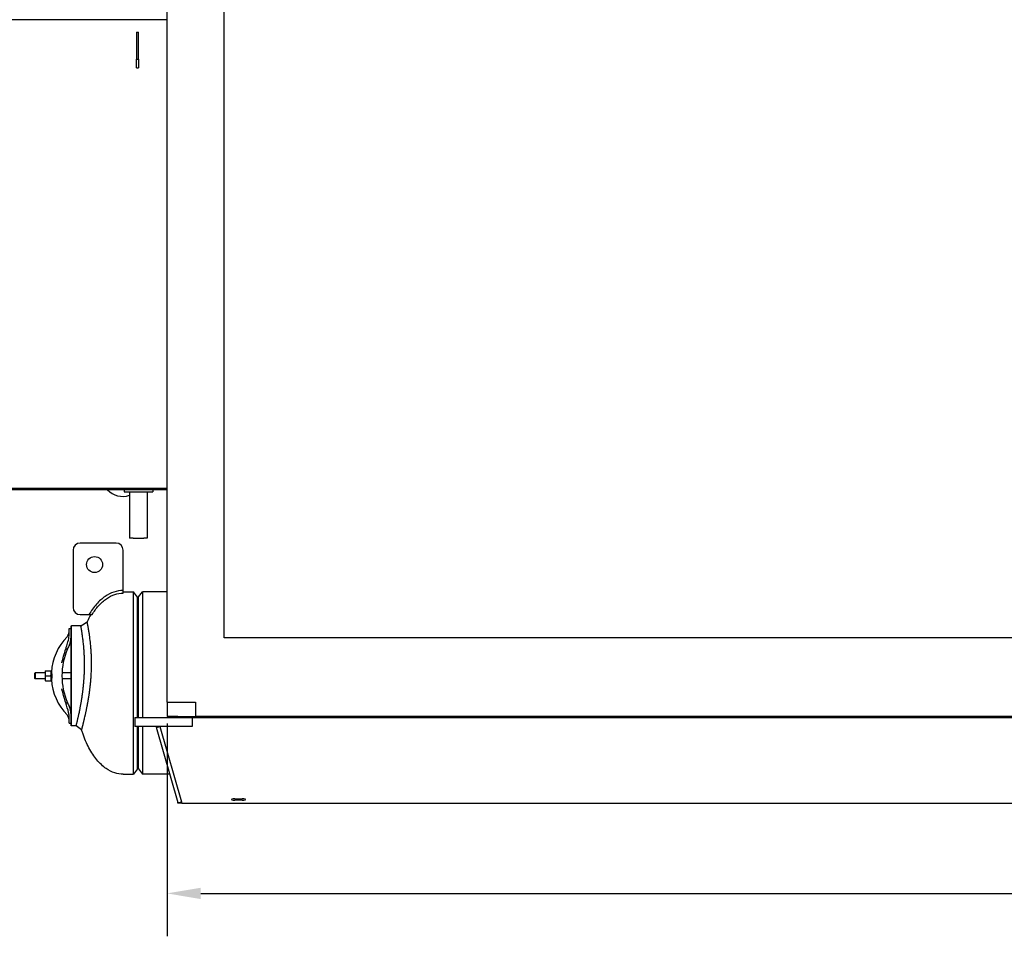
# Model space of a CAD drawing. Header units: inches. Extents: x 36 to 1719, y -84 to 1122.
# Tile 109 of 256: x 728 to 866, y 221 to 349. Entities that reach past the tile are written whole.
import ezdxf

# ---------------------------------------------------------------- set-up
doc = ezdxf.new("R2010")
doc.units = ezdxf.units.IN
doc.header["$LTSCALE"] = 48
doc.header["$MEASUREMENT"] = 0
doc.layers.add('Dimension (ANSI)', color=7, linetype='Continuous', lineweight=25)
doc.layers.add('Visible (ANSI)', color=7, linetype='Continuous', lineweight=30)
doc.styles.add('Note Text (ANSI)', font='tahoma.ttf')
doc.dimstyles.new('Architectural (ANSI)', dxfattribs={"dimscale": 48, "dimtxt": 0.125, "dimasz": 0.098425, "dimexe": 0.125, "dimexo": 0.0625, "dimgap": 0.031496, "dimtad": 0, "dimtih": 1, "dimtoh": 1, "dimdec": 4, "dimrnd": 1e-08, "dimzin": 3, "dimdsep": 46, "dimlunit": 4, "dimtxsty": 'Note Text (ANSI)', "dimcen": 0.09, "dimdle": 0.393701, "dimclrd": 256, "dimclre": 256, "dimclrt": 256, "dimadec": 0, "dimazin": 3, "dimtfac": 0.96, "dimtofl": 0, "dimtmove": 0, "dimatfit": 3, "dimfxl": 1, "dimfrac": 2, "dimtolj": 1, "dimtzin": 12, "dimlwd": -1, "dimlwe": -1, "dimarcsym": 0})

# ---------------------------------------------------------------- blocks, each defined once
blk = doc.blocks.new('*D21')
at = {"layer": 'Defpoints', "color": 0, "transparency": 16777216}
for p in [(748.92, 253.24), (1025.92, 253.24), (1025.92, 226.5)]:
    blk.add_point(p, dxfattribs=at)
at = {"layer": 'Dimension (ANSI)', "transparency": 16777216}
for p, q in [((748.92, 250.24), (748.92, 220.5)), ((1025.92, 250.24), (1025.92, 220.5)), ((753.64, 226.5), (875.57, 226.5)), ((1021.19, 226.5), (899.26, 226.5))]:
    blk.add_line(p, q, dxfattribs=at)
for points in [[(753.64, 227.29), (753.64, 225.71), (748.92, 226.5)], [(1021.19, 227.29), (1021.19, 225.71), (1025.92, 226.5)]]:
    blk.add_solid(points, dxfattribs=at)
at = {"layer": 'Dimension (ANSI)', "transparency": 16777216, "insert": (877.08, 229.63), "char_height": 6, "attachment_point": 1, "style": 'Note Text (ANSI)'}
blk.add_mtext('\\A1;23\'-1"', dxfattribs=at)

msp = doc.modelspace()

# ---------------------------------------------------------------- linework, layer by layer
at = {"layer": 'Visible (ANSI)'}
for p, q in [((748.91768, 253.24393), (748.91768, 416.10943)), ((756.91768, 262.24393), (756.91768, 408.10943)), ((748.91768, 348.67193), (684.16768, 348.67193)), ((744.66768, 346.92193), (744.91768, 346.92193)), ((744.66768, 346.92193), (744.66768, 343.1288)), ((744.91768, 343.1288), (744.91768, 346.92193)), ((744.66768, 343.1288), (744.91768, 343.1288)), ((744.66768, 341.92193), (744.66768, 343.1288)), ((744.91768, 343.1288), (744.91768, 341.92193)), ((744.66768, 341.92193), (744.91768, 341.92193)), ((684.16768, 283.17193), (748.91768, 283.17193)), ((748.91768, 282.92193), (684.16768, 282.92193)), ((742.91768, 282.92193), (742.91768, 282.67193)), ((742.91768, 282.67193), (746.91768, 282.67193)), ((743.66768, 282.67193), (743.66768, 276.17193)), ((746.16768, 282.67193), (746.16768, 276.17193)), ((746.91768, 282.92193), (746.91768, 282.67193)), ((741.79268, 275.48443), (736.79268, 275.48443)), ((744.16768, 276.17193), (743.66768, 276.17193)), ((744.16768, 276.17193), (745.66768, 276.17193)), ((746.16768, 276.17193), (745.66768, 276.17193)), ((735.79268, 274.48443), (735.79268, 266.48443)), ((742.79268, 268.85943), (742.79268, 274.48443)), ((742.79268, 268.48443), (742.79268, 268.85943)), ((742.79268, 268.67193), (744.23253, 268.67193)), ((744.79268, 267.94193), (744.23253, 268.67193)), ((744.23253, 243.17193), (744.23253, 268.67193)), ((744.91768, 267.94693), (745.47399, 268.67193)), ((745.47399, 268.67193), (745.47399, 251.10943)), ((748.91768, 268.67193), (745.47399, 268.67193)), ((744.79268, 251.10943), (744.79268, 267.94193)), ((744.91768, 251.10943), (744.91768, 267.94693)), ((736.79268, 265.48443), (738.00316, 265.48443)), ((738.00316, 265.48443), (738.44312, 265.48443)), ((735.23591, 263.54693), (735.48591, 263.54693)), ((735.23591, 263.24642), (735.23591, 263.54693)), ((735.23591, 262.6254), (735.23591, 263.24642)), ((735.48591, 263.85943), (735.54841, 263.92193)), ((735.48591, 263.85941), (735.48591, 263.54692)), ((735.48591, 263.54693), (735.48591, 263.24642)), ((735.48591, 263.24642), (735.48591, 262.59611)), ((736.87942, 263.92193), (735.54841, 263.92193)), ((735.54841, 249.92193), (735.54841, 263.92191)), ((735.48591, 262.5961), (735.48591, 251.24777)), ((1017.91768, 262.24393), (756.91768, 262.24393)), ((734.77285, 260.68334), (734.99916, 260.68334)), ((730.45466, 257.30387), (730.51022, 257.35943)), ((730.51022, 257.35943), (730.51022, 256.48443)), ((731.87691, 257.35943), (730.51022, 257.35943)), ((731.87691, 257.64093), (731.87691, 257.28143)), ((731.92878, 257.64093), (732.68404, 257.64093)), ((732.73591, 257.28143), (732.73591, 257.64093)), ((732.77179, 257.35943), (732.73591, 257.35943)), ((735.48591, 257.35943), (734.24583, 257.35943)), ((730.45466, 256.53998), (730.45466, 257.30387)), ((730.45466, 256.53998), (730.51022, 256.48443)), ((731.87691, 256.48443), (730.51022, 256.48443)), ((731.87691, 257.28143), (731.87691, 256.56243)), ((731.87691, 256.56243), (731.87691, 256.20293)), ((731.92878, 256.92193), (732.68404, 256.92193)), ((731.92878, 256.20293), (732.68404, 256.20293)), ((732.73591, 256.56243), (732.73591, 257.28143)), ((732.73591, 256.20293), (732.73591, 256.56243)), ((732.77179, 256.48443), (732.73591, 256.48443)), ((735.48591, 256.48443), (734.24583, 256.48443)), ((748.91768, 253.24393), (752.91768, 253.24393)), ((748.91768, 253.24393), (748.91768, 251.24393)), ((752.91768, 253.24393), (752.91768, 251.24393)), ((734.77285, 253.16051), (734.99916, 253.16051)), ((735.23591, 250.59743), (735.23591, 251.21845)), ((735.23591, 250.29693), (735.23591, 250.59743)), ((735.48591, 251.24774), (735.48591, 250.59743)), ((735.48591, 250.59743), (735.48591, 250.29693)), ((744.41768, 251.10943), (752.41768, 251.10943)), ((744.41768, 251.10943), (744.41768, 249.85943)), ((750.41768, 251.24393), (748.91768, 251.24393)), ((750.41768, 251.24393), (750.41768, 251.10943)), ((750.41768, 251.24393), (752.91768, 251.24393)), ((1024.41768, 251.10943), (750.41768, 251.10943)), ((752.41768, 251.10943), (752.41768, 250.92201)), ((752.41768, 251.10943), (1022.41768, 251.10943)), ((752.41768, 251.10943), (752.41768, 249.85943)), ((1021.91768, 251.24393), (752.91768, 251.24393)), ((735.23591, 250.29693), (735.48591, 250.29693)), ((735.48591, 250.29695), (735.48591, 249.98443)), ((735.54841, 249.92193), (735.48591, 249.98443)), ((736.21903, 249.92193), (735.54841, 249.92193)), ((752.41768, 249.85943), (744.41768, 249.85943)), ((744.79268, 243.90193), (744.79268, 249.85943)), ((744.91768, 243.89693), (744.91768, 249.85943)), ((745.47399, 249.85943), (745.47399, 243.17193)), ((747.43705, 249.72161), (747.91768, 249.85943)), ((750.46905, 239.14773), (747.43705, 249.72161)), ((747.91768, 249.85943), (750.94968, 239.28555)), ((744.79268, 243.90193), (744.23253, 243.17193)), ((744.91768, 243.89693), (745.47399, 243.17193)), ((742.79268, 243.17193), (744.23253, 243.17193)), ((749.31513, 243.17193), (745.47399, 243.17193)), ((758.41768, 239.71593), (759.41768, 239.71593)), ((759.41768, 239.54926), (758.41768, 239.54926)), ((750.41768, 239.10943), (750.41768, 239.29685)), ((751.00018, 239.10943), (750.41768, 239.10943)), ((750.46905, 239.14773), (750.94968, 239.28555)), ((750.94644, 239.29685), (751.00018, 239.10943)), ((751.00018, 239.10943), (1023.83518, 239.10943))]:
    msp.add_line(p, q, dxfattribs=at)
msp.add_circle((738.79268, 272.48443), 1.125, dxfattribs=at)
for centre, radius, start, end in [((742.73656, 285.01582), 3, 224.2640332, 288.0817576), ((736.79268, 274.48443), 1, 90, 180), ((741.79268, 274.48443), 1, 0, 90), ((736.79268, 266.48443), 1, 180, 270), ((734.23591, 263.09141), 1, 315.8824048, 0), ((740.59841, 256.92193), 7.8625, 135.8824048, 176.3539289), ((733.48591, 262.17193), 2, 333.2150045, 0), ((743.88591, 256.92193), 9.65, 157.058941, 202.941059), ((743.88591, 256.92193), 9.65, 153.2150045, 157.058941), ((740.59841, 256.92193), 7.8625, 183.6460711, 224.1175952), ((743.88591, 256.92193), 9.65, 202.941059, 206.7849955), ((733.48591, 251.67193), 2, 0, 26.7849955), ((734.23591, 250.75245), 1, 0, 44.1175952), ((750.59268, 239.29685), 0.175, 172.0602785, 180)]:
    msp.add_arc(centre, radius, start, end, dxfattribs=at)
for centre, major_axis in [((758.41768, 239.63259), (-0.5, 0)), ((759.41768, 239.63259), (0.5, 0))]:
    msp.add_ellipse(centre, major_axis=major_axis, ratio=0.166666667, start_param=4.71238898, end_param=7.853981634, dxfattribs=at)
for points, knots in [([(742.79268, 268.85943), (742.35748, 268.85943), (741.9225, 268.78697), (741.07406, 268.50353), (740.66064, 268.29287), (740.26454, 268.01966), (739.84224, 267.72839), (739.43942, 267.3661), (738.68263, 266.51555), (738.32858, 266.02722), (738.00316, 265.48443)], [-3.1415926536, -3.1415926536, -3.1415926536, -3.1415926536, -2.9665397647, -2.9665397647, -2.7914868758, -2.7914868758, -2.7914868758, -2.6048570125, -2.6048570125, -2.4182271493, -2.4182271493, -2.4182271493, -2.4182271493]), ([(738.44312, 265.48443), (738.72439, 265.93211), (739.02508, 266.33629), (739.70205, 267.09713), (740.08301, 267.43891), (740.47745, 267.71097), (740.84743, 267.96615), (741.22925, 268.16), (742.00495, 268.41914), (742.39881, 268.48443), (742.79268, 268.48443)], [2.4413810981, 2.4413810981, 2.4413810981, 2.4413810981, 2.6048570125, 2.6048570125, 2.7914868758, 2.7914868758, 2.7914868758, 2.9665397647, 2.9665397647, 3.1415926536, 3.1415926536, 3.1415926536, 3.1415926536]), ([(736.98444, 249.35231), (736.98444, 249.35231), (736.98459, 249.35285), (736.98488, 249.35393), (736.98488, 249.35395), (736.98489, 249.35397), (736.98489, 249.35398), (736.98589, 249.3577), (736.98854, 249.36757), (736.99285, 249.38365), (736.99295, 249.38401), (736.99305, 249.38438), (736.99315, 249.38475), (736.99525, 249.39257), (736.99773, 249.40182), (737.00058, 249.41249), (737.00077, 249.4132), (737.00096, 249.41391), (737.00115, 249.41463), (737.00702, 249.43654), (737.01442, 249.46425), (737.02333, 249.49774), (737.02337, 249.49792), (737.02342, 249.49811), (737.02347, 249.49829), (737.02391, 249.49994), (737.02435, 249.50161), (737.0248, 249.50329), (737.02906, 249.5193), (737.03365, 249.5366), (737.03857, 249.55518), (737.03917, 249.55744), (737.03977, 249.55971), (737.04038, 249.56201), (737.05075, 249.60118), (737.06255, 249.6459), (737.07573, 249.6962), (737.07676, 249.70011), (737.07779, 249.70405), (737.07883, 249.70802), (737.08411, 249.72817), (737.0896, 249.74919), (737.09531, 249.77108), (737.09611, 249.77416), (737.09692, 249.77726), (737.09773, 249.78038), (737.09901, 249.78528), (737.10029, 249.79023), (737.10159, 249.79522), (737.11417, 249.84357), (737.12773, 249.89593), (737.14223, 249.95235), (737.1445, 249.96118), (737.14679, 249.97011), (737.14911, 249.97914), (737.15091, 249.98617), (737.15273, 249.99326), (737.15456, 250.00041), (737.16227, 250.03053), (737.17024, 250.06174), (737.17844, 250.09403), (737.18052, 250.1022), (737.18261, 250.11043), (737.18472, 250.11874), (737.19277, 250.15048), (737.20105, 250.18325), (737.20955, 250.21703), (737.21123, 250.22369), (737.21291, 250.23038), (737.2146, 250.23711), (737.22388, 250.27404), (737.23341, 250.31215), (737.24319, 250.35146), (737.24589, 250.36228), (737.2486, 250.37319), (737.25133, 250.38419), (737.26015, 250.41974), (737.26916, 250.45622), (737.27836, 250.49365), (737.28141, 250.50604), (737.28448, 250.51854), (737.28756, 250.53114), (737.30205, 250.59027), (737.31699, 250.65168), (737.33233, 250.71533), (737.33287, 250.71757), (737.33341, 250.71982), (737.33395, 250.72207), (737.34041, 250.74886), (737.34694, 250.77608), (737.35355, 250.80374), (737.35744, 250.81999), (737.36136, 250.8364), (737.3653, 250.85296), (737.37447, 250.89151), (737.38379, 250.93087), (737.39325, 250.97102), (737.39765, 250.98972), (737.40208, 251.00858), (737.40653, 251.02762), (737.42926, 251.1247), (737.45273, 251.22627), (737.47681, 251.33225), (737.47696, 251.33292), (737.47711, 251.33359), (737.47726, 251.33425), (737.48248, 251.35724), (737.48773, 251.38043), (737.49301, 251.40383), (737.50241, 251.44551), (737.5119, 251.48784), (737.52146, 251.53082), (737.52692, 251.55537), (737.53241, 251.58014), (737.53793, 251.60511), (737.55312, 251.67392), (737.5685, 251.74435), (737.58401, 251.81624), (737.58759, 251.83282), (737.59117, 251.84951), (737.59477, 251.86629), (737.60216, 251.90074), (737.6096, 251.93561), (737.61708, 251.97089), (737.61944, 251.98205), (737.62181, 251.99325), (737.62419, 252.00449), (737.6274, 252.01973), (737.63062, 252.03503), (737.63385, 252.05042), (737.64492, 252.10313), (737.65607, 252.1567), (737.66728, 252.21112), (737.67302, 252.239), (737.67878, 252.26709), (737.68455, 252.2954), (737.70103, 252.37629), (737.71763, 252.45895), (737.73429, 252.54328), (737.7455, 252.60007), (737.75674, 252.65762), (737.76799, 252.71589), (737.77419, 252.74803), (737.78039, 252.7804), (737.7866, 252.81298), (737.79725, 252.86891), (737.80789, 252.92547), (737.81852, 252.98263), (737.82482, 253.01654), (737.83112, 253.05067), (737.8374, 253.085), (737.84666, 253.13558), (737.8559, 253.18659), (737.8651, 253.23803), (737.87476, 253.29201), (737.88442, 253.34666), (737.89406, 253.40197), (737.90021, 253.43724), (737.90636, 253.47278), (737.9125, 253.50858), (737.91464, 253.52108), (737.91678, 253.53361), (737.91892, 253.54618), (737.92498, 253.58177), (737.93104, 253.61763), (737.93707, 253.65373), (737.94095, 253.6769), (737.94482, 253.70017), (737.94868, 253.72354), (737.9551, 253.76237), (737.9615, 253.80147), (737.96788, 253.84085), (737.97371, 253.87688), (737.97952, 253.91314), (737.98531, 253.94961), (737.98752, 253.9635), (737.98972, 253.97743), (737.99192, 253.99138), (737.99761, 254.02749), (738.00327, 254.06378), (738.00889, 254.10023), (738.01582, 254.14509), (738.02269, 254.19019), (738.0295, 254.23553), (738.03262, 254.25625), (738.03572, 254.27703), (738.03881, 254.29785), (738.04417, 254.33392), (738.04949, 254.37013), (738.05476, 254.40647), (738.05704, 254.42216), (738.05931, 254.43787), (738.06157, 254.4536), (738.06675, 254.4896), (738.07188, 254.52572), (738.07697, 254.56196), (738.08667, 254.63095), (738.0962, 254.70037), (738.10556, 254.77016), (738.11033, 254.80577), (738.11506, 254.84147), (738.11974, 254.87726), (738.12207, 254.89514), (738.1244, 254.91303), (738.12671, 254.93095), (738.12797, 254.9407), (738.12922, 254.95046), (738.13048, 254.96022), (738.13374, 254.9857), (738.13699, 255.01127), (738.14021, 255.03691), (738.14983, 255.11339), (738.15925, 255.1906), (738.16847, 255.26846), (738.17252, 255.30268), (738.17653, 255.33702), (738.18049, 255.37148), (738.18202, 255.38479), (738.18355, 255.39811), (738.18506, 255.41145), (738.18635, 255.42276), (738.18763, 255.43409), (738.18891, 255.44543), (738.19269, 255.47897), (738.19642, 255.51262), (738.20011, 255.54637), (738.20946, 255.63186), (738.21853, 255.71802), (738.22727, 255.80473), (738.23044, 255.83613), (738.23356, 255.8676), (738.23665, 255.89914), (738.2395, 255.92833), (738.24231, 255.95757), (738.24509, 255.98686), (738.24792, 256.01678), (738.25072, 256.04676), (738.25347, 256.07679), (738.26196, 256.16927), (738.27007, 256.26234), (738.27772, 256.35541), (738.27988, 256.38157), (738.282, 256.40774), (738.28408, 256.43391), (738.28691, 256.46953), (738.28968, 256.50516), (738.29239, 256.54079), (738.29422, 256.5649), (738.29602, 256.58901), (738.29779, 256.61312), (738.30441, 256.70336), (738.31061, 256.79354), (738.31637, 256.88354), (738.31698, 256.89317), (738.3176, 256.9028), (738.3182, 256.91243), (738.31945, 256.93232), (738.32069, 256.95221), (738.3219, 256.97211), (738.32446, 257.01417), (738.32692, 257.05627), (738.3293, 257.0984), (738.3303, 257.11614), (738.33128, 257.13388), (738.33225, 257.15163), (738.33803, 257.25757), (738.34321, 257.36369), (738.34779, 257.46978), (738.34836, 257.48317), (738.34893, 257.49657), (738.34949, 257.50996), (738.35151, 257.55848), (738.35341, 257.60699), (738.35517, 257.65547), (738.35557, 257.66649), (738.35597, 257.6775), (738.35636, 257.68852), (738.36033, 257.80125), (738.36359, 257.91346), (738.36615, 258.02494), (738.36629, 258.03119), (738.36644, 258.03744), (738.36658, 258.04368), (738.3678, 258.09859), (738.36885, 258.15332), (738.36974, 258.20785), (738.36981, 258.21191), (738.36987, 258.21597), (738.36994, 258.22003), (738.37179, 258.33734), (738.37287, 258.45368), (738.37321, 258.56878), (738.37321, 258.56906), (738.37321, 258.56934), (738.37321, 258.56962), (738.37338, 258.62762), (738.37336, 258.68533), (738.37316, 258.74263), (738.37316, 258.74386), (738.37315, 258.74509), (738.37315, 258.74632), (738.37308, 258.76507), (738.37299, 258.78377), (738.37289, 258.80242), (738.37235, 258.89699), (738.37131, 258.99105), (738.36979, 259.08445), (738.36973, 259.08854), (738.36966, 259.09263), (738.36959, 259.09671), (738.36872, 259.14905), (738.3677, 259.20117), (738.36653, 259.25305), (738.3664, 259.25877), (738.36627, 259.26449), (738.36614, 259.27021), (738.3637, 259.37576), (738.36065, 259.48031), (738.35706, 259.58363), (738.35674, 259.59275), (738.35642, 259.60186), (738.35609, 259.61096), (738.35448, 259.65603), (738.35275, 259.70087), (738.35093, 259.74545), (738.35049, 259.75622), (738.35005, 259.76698), (738.3496, 259.77773), (738.34553, 259.87438), (738.341, 259.96968), (738.33607, 260.06326), (738.33536, 260.07678), (738.33464, 260.09026), (738.33391, 260.1037), (738.33181, 260.14246), (738.32964, 260.18093), (738.32741, 260.21911), (738.32657, 260.23349), (738.32572, 260.24784), (738.32486, 260.26214), (738.31978, 260.34668), (738.3144, 260.42973), (738.30876, 260.51121), (738.30845, 260.51558), (738.30815, 260.51995), (738.30784, 260.52432), (738.30679, 260.53939), (738.30573, 260.55443), (738.30466, 260.56945), (738.30217, 260.60432), (738.29963, 260.63903), (738.29703, 260.67355), (738.29587, 260.6889), (738.29471, 260.70422), (738.29353, 260.71949), (738.28715, 260.80248), (738.28048, 260.88436), (738.27355, 260.96497), (738.27217, 260.98112), (738.27077, 260.99721), (738.26937, 261.01325), (738.26661, 261.04472), (738.26381, 261.076), (738.26099, 261.10706), (738.25948, 261.12362), (738.25796, 261.14012), (738.25644, 261.15656), (738.24491, 261.28072), (738.23287, 261.40144), (738.22051, 261.51823), (738.21868, 261.53555), (738.21684, 261.55278), (738.215, 261.56992), (738.20732, 261.64128), (738.19953, 261.71112), (738.19168, 261.77935), (738.18972, 261.79636), (738.18776, 261.81327), (738.18579, 261.83008), (738.18555, 261.83217), (738.18531, 261.83425), (738.18506, 261.83633), (738.18196, 261.86288), (738.17884, 261.88918), (738.17572, 261.91522), (738.16111, 262.03712), (738.14617, 262.15532), (738.13115, 262.26905), (738.12913, 262.28434), (738.12711, 262.29954), (738.12509, 262.31467), (738.11678, 262.37686), (738.10845, 262.4377), (738.10014, 262.49712), (738.0981, 262.5117), (738.09606, 262.52619), (738.09403, 262.54059), (738.07602, 262.66804), (738.05813, 262.7888), (738.04069, 262.90252), (738.03875, 262.91516), (738.03682, 262.92772), (738.03489, 262.94019), (738.03309, 262.95184), (738.03129, 262.96342), (738.0295, 262.97492), (738.02648, 262.99435), (738.02347, 263.01357), (738.02047, 263.03257), (738.01789, 263.04895), (738.01531, 263.06519), (738.01275, 263.08131), (738.01095, 263.09259), (738.00916, 263.10381), (738.00737, 263.11496), (737.99476, 263.19365), (737.98237, 263.26904), (737.97031, 263.34099), (737.9665, 263.36376), (737.96272, 263.38618), (737.95897, 263.40826), (737.95744, 263.41726), (737.95592, 263.4262), (737.9544, 263.43509), (737.9473, 263.47673), (737.94034, 263.51709), (737.93352, 263.55617), (737.93213, 263.56417), (737.93074, 263.57211), (737.92936, 263.58), (737.91418, 263.66666), (737.89981, 263.74677), (737.88638, 263.82033), (737.88529, 263.8263), (737.8842, 263.83222), (737.88313, 263.8381), (737.88238, 263.84221), (737.88163, 263.8463), (737.88088, 263.85037), (737.87543, 263.88006), (737.87013, 263.90874), (737.86499, 263.93638), (737.86407, 263.94132), (737.86315, 263.94623), (737.86224, 263.9511), (737.84955, 264.01917), (737.83784, 264.08081), (737.82725, 264.13595), (737.82663, 264.13917), (737.82602, 264.14237), (737.82541, 264.14554), (737.82039, 264.17164), (737.81563, 264.19623), (737.81113, 264.21933), (737.81065, 264.22183), (737.81017, 264.2243), (737.80969, 264.22676), (737.80186, 264.26693), (737.79488, 264.30243), (737.78877, 264.33332), (737.78768, 264.33881), (737.78662, 264.34416), (737.78559, 264.34937), (737.78532, 264.35069), (737.78506, 264.352), (737.7848, 264.35331), (737.78162, 264.36937), (737.77869, 264.38404), (737.77605, 264.39729), (737.77587, 264.39818), (737.77569, 264.39905), (737.77552, 264.39992), (737.77004, 264.42736), (737.76575, 264.44863), (737.76271, 264.46375), (737.76265, 264.46402), (737.7626, 264.46429), (737.76254, 264.46456), (737.76105, 264.47198), (737.75986, 264.47787), (737.75897, 264.48223), (737.75895, 264.48233), (737.75893, 264.48243), (737.75891, 264.48252), (737.7577, 264.48854), (737.75709, 264.49155), (737.75709, 264.49155)], [0.2153722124, 0.2153722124, 0.2153722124, 0.2153722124, 0.2191277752, 0.2191277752, 0.2191277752, 0.2191861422, 0.2191861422, 0.2191861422, 0.2318314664, 0.2318314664, 0.2318314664, 0.2321177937, 0.2321177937, 0.2321177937, 0.238169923, 0.238169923, 0.238169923, 0.2385704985, 0.2385704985, 0.2385704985, 0.2507858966, 0.2507858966, 0.2507858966, 0.2508529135, 0.2508529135, 0.2508529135, 0.251454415, 0.251454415, 0.251454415, 0.2571849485, 0.2571849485, 0.2571849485, 0.257880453, 0.257880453, 0.257880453, 0.2697577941, 0.2697577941, 0.2697577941, 0.2706802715, 0.2706802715, 0.2706802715, 0.2753573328, 0.2753573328, 0.2753573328, 0.2760161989, 0.2760161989, 0.2760161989, 0.2770523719, 0.2770523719, 0.2770523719, 0.28709448, 0.28709448, 0.28709448, 0.2886664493, 0.2886664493, 0.2886664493, 0.2898897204, 0.2898897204, 0.2898897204, 0.2950416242, 0.2950416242, 0.2950416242, 0.2963449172, 0.2963449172, 0.2963449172, 0.3013238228, 0.3013238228, 0.3013238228, 0.3023045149, 0.3023045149, 0.3023045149, 0.3076817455, 0.3076817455, 0.3076817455, 0.309162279, 0.309162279, 0.309162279, 0.3139450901, 0.3139450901, 0.3139450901, 0.3155290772, 0.3155290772, 0.3155290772, 0.3229630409, 0.3229630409, 0.3229630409, 0.3232250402, 0.3232250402, 0.3232250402, 0.3263461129, 0.3263461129, 0.3263461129, 0.3281812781, 0.3281812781, 0.3281812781, 0.3324544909, 0.3324544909, 0.3324544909, 0.3344435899, 0.3344435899, 0.3344435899, 0.3445860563, 0.3445860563, 0.3445860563, 0.3446499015, 0.3446499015, 0.3446499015, 0.346848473, 0.346848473, 0.346848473, 0.3507650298, 0.3507650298, 0.3507650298, 0.353002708, 0.353002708, 0.353002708, 0.3591681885, 0.3591681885, 0.3591681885, 0.3605904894, 0.3605904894, 0.3605904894, 0.363510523, 0.363510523, 0.363510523, 0.3644345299, 0.3644345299, 0.3644345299, 0.3656864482, 0.3656864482, 0.3656864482, 0.3699767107, 0.3699767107, 0.3699767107, 0.3721742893, 0.3721742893, 0.3721742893, 0.3784531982, 0.3784531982, 0.3784531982, 0.3826819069, 0.3826819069, 0.3826819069, 0.3850148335, 0.3850148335, 0.3850148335, 0.3890196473, 0.3890196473, 0.3890196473, 0.3913960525, 0.3913960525, 0.3913960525, 0.3948971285, 0.3948971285, 0.3948971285, 0.3985710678, 0.3985710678, 0.3985710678, 0.4009137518, 0.4009137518, 0.4009137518, 0.4017317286, 0.4017317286, 0.4017317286, 0.4040491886, 0.4040491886, 0.4040491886, 0.4055364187, 0.4055364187, 0.4055364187, 0.4080070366, 0.4080070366, 0.4080070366, 0.4102673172, 0.4102673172, 0.4102673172, 0.4111281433, 0.4111281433, 0.4111281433, 0.4133565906, 0.4133565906, 0.4133565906, 0.4160989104, 0.4160989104, 0.4160989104, 0.417352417, 0.417352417, 0.417352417, 0.4195241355, 0.4195241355, 0.4195241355, 0.4204613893, 0.4204613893, 0.4204613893, 0.4226054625, 0.4226054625, 0.4226054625, 0.4266872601, 0.4266872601, 0.4266872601, 0.4287698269, 0.4287698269, 0.4287698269, 0.4298098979, 0.4298098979, 0.4298098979, 0.4303759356, 0.4303759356, 0.4303759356, 0.431853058, 0.431853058, 0.431853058, 0.4362581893, 0.4362581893, 0.4362581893, 0.4381941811, 0.4381941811, 0.4381941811, 0.4389415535, 0.4389415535, 0.4389415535, 0.4395753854, 0.4395753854, 0.4395753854, 0.441450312, 0.441450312, 0.441450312, 0.4461999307, 0.4461999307, 0.4461999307, 0.4479198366, 0.4479198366, 0.4479198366, 0.4495111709, 0.4495111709, 0.4495111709, 0.4511362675, 0.4511362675, 0.4511362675, 0.4561410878, 0.4561410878, 0.4561410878, 0.4575480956, 0.4575480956, 0.4575480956, 0.4594635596, 0.4594635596, 0.4594635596, 0.4607600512, 0.4607600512, 0.4607600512, 0.4656136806, 0.4656136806, 0.4656136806, 0.4661329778, 0.4661329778, 0.4661329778, 0.4672046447, 0.4672046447, 0.4672046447, 0.4694690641, 0.4694690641, 0.4694690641, 0.4704223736, 0.4704223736, 0.4704223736, 0.4761131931, 0.4761131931, 0.4761131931, 0.4768317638, 0.4768317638, 0.4768317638, 0.4794345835, 0.4794345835, 0.4794345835, 0.4800260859, 0.4800260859, 0.4800260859, 0.4860811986, 0.4860811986, 0.4860811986, 0.4864205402, 0.4864205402, 0.4864205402, 0.4894055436, 0.4894055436, 0.4894055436, 0.4896279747, 0.4896279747, 0.4896279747, 0.496054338, 0.496054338, 0.496054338, 0.4960701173, 0.4960701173, 0.4960701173, 0.49930854, 0.49930854, 0.49930854, 0.4993782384, 0.4993782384, 0.4993782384, 0.5004380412, 0.5004380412, 0.5004380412, 0.5058112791, 0.5058112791, 0.5058112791, 0.5060466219, 0.5060466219, 0.5060466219, 0.5090594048, 0.5090594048, 0.5090594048, 0.5093917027, 0.5093917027, 0.5093917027, 0.5155274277, 0.5155274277, 0.5155274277, 0.5160690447, 0.5160690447, 0.5160690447, 0.5187515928, 0.5187515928, 0.5187515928, 0.5193999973, 0.5193999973, 0.5193999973, 0.525232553, 0.525232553, 0.525232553, 0.5260747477, 0.5260747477, 0.5260747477, 0.5285028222, 0.5285028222, 0.5285028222, 0.5294176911, 0.5294176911, 0.5294176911, 0.5348264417, 0.5348264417, 0.5348264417, 0.5351166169, 0.5351166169, 0.5351166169, 0.5361185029, 0.5361185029, 0.5361185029, 0.5384461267, 0.5384461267, 0.5384461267, 0.5394812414, 0.5394812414, 0.5394812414, 0.5451037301, 0.5451037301, 0.5451037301, 0.5462296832, 0.5462296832, 0.5462296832, 0.5484385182, 0.5484385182, 0.5484385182, 0.549615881, 0.549615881, 0.549615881, 0.5585083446, 0.5585083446, 0.5585083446, 0.5598267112, 0.5598267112, 0.5598267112, 0.5653144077, 0.5653144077, 0.5653144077, 0.5666823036, 0.5666823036, 0.5666823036, 0.5668519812, 0.5668519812, 0.5668519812, 0.5690159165, 0.5690159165, 0.5690159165, 0.57914571, 0.57914571, 0.57914571, 0.5805071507, 0.5805071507, 0.5805071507, 0.5861043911, 0.5861043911, 0.5861043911, 0.5874769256, 0.5874769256, 0.5874769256, 0.5996220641, 0.5996220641, 0.5996220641, 0.6009724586, 0.6009724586, 0.6009724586, 0.6022341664, 0.6022341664, 0.6022341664, 0.6043665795, 0.6043665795, 0.6043665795, 0.6062052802, 0.6062052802, 0.6062052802, 0.6074927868, 0.6074927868, 0.6074927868, 0.616577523, 0.616577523, 0.616577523, 0.6194518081, 0.6194518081, 0.6194518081, 0.6206239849, 0.6206239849, 0.6206239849, 0.6261155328, 0.6261155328, 0.6261155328, 0.6272392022, 0.6272392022, 0.6272392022, 0.6395834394, 0.6395834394, 0.6395834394, 0.6405845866, 0.6405845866, 0.6405845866, 0.6412841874, 0.6412841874, 0.6412841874, 0.6463918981, 0.6463918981, 0.6463918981, 0.6473048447, 0.6473048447, 0.6473048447, 0.6600534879, 0.6600534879, 0.6600534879, 0.6607976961, 0.6607976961, 0.6607976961, 0.6669147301, 0.6669147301, 0.6669147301, 0.667575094, 0.667575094, 0.667575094, 0.6783623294, 0.6783623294, 0.6783623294, 0.6802806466, 0.6802806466, 0.6802806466, 0.6807682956, 0.6807682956, 0.6807682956, 0.6867719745, 0.6867719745, 0.6867719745, 0.6871713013, 0.6871713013, 0.6871713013, 0.6997735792, 0.6997735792, 0.6997735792, 0.7000007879, 0.7000007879, 0.7000007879, 0.7062782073, 0.7062782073, 0.7062782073, 0.7064213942, 0.7064213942, 0.7064213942, 0.7152261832, 0.7152261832, 0.7152261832, 0.7152261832]), ([(736.21903, 249.92193), (736.21903, 249.92193), (736.21916, 249.92246), (736.21943, 249.92353), (736.21944, 249.92354), (736.21944, 249.92356), (736.21945, 249.92358), (736.22037, 249.92723), (736.22283, 249.93698), (736.22683, 249.95285), (736.22692, 249.95321), (736.22701, 249.95357), (736.2271, 249.95394), (736.22905, 249.96167), (736.23134, 249.9708), (736.23399, 249.98133), (736.23416, 249.98203), (736.23434, 249.98273), (736.23452, 249.98344), (736.23995, 250.00507), (736.2468, 250.03239), (736.25499, 250.06525), (736.25504, 250.06543), (736.25508, 250.06561), (736.25513, 250.06579), (736.25553, 250.06741), (736.25594, 250.06905), (736.25635, 250.0707), (736.26027, 250.08641), (736.2645, 250.10341), (736.26904, 250.12169), (736.26959, 250.12391), (736.27014, 250.12615), (736.2707, 250.12841), (736.28027, 250.16695), (736.29115, 250.21103), (736.30331, 250.26059), (736.30425, 250.26443), (736.3052, 250.26832), (736.30616, 250.27223), (736.31102, 250.29208), (736.31608, 250.31277), (736.32132, 250.3343), (736.32206, 250.33733), (736.32281, 250.34038), (736.32355, 250.34345), (736.32473, 250.34827), (736.32591, 250.35313), (736.3271, 250.35804), (736.33865, 250.40556), (736.35107, 250.45694), (736.36428, 250.51204), (736.36635, 250.52066), (736.36844, 250.52939), (736.37055, 250.53821), (736.37219, 250.54507), (736.37384, 250.55199), (736.37551, 250.55898), (736.38253, 250.58838), (736.38977, 250.61884), (736.39723, 250.65036), (736.39911, 250.65833), (736.40101, 250.66637), (736.40293, 250.67448), (736.41024, 250.70546), (736.41775, 250.73742), (736.42546, 250.77038), (736.42698, 250.77687), (736.42851, 250.78341), (736.43004, 250.78998), (736.43845, 250.826), (736.44709, 250.86318), (736.45595, 250.90153), (736.45838, 250.91209), (736.46084, 250.92274), (736.46331, 250.93348), (736.47129, 250.96816), (736.47945, 251.00377), (736.48777, 251.04032), (736.49052, 251.05242), (736.4933, 251.06462), (736.49609, 251.07693), (736.50919, 251.13469), (736.52269, 251.19471), (736.53655, 251.25701), (736.53704, 251.2592), (736.53753, 251.2614), (736.53802, 251.2636), (736.54385, 251.28982), (736.54976, 251.3165), (736.55575, 251.34364), (736.55926, 251.35959), (736.56281, 251.3757), (736.56638, 251.39197), (736.57468, 251.42985), (736.58312, 251.46855), (736.59164, 251.50789), (736.5956, 251.5262), (736.59958, 251.54465), (736.60359, 251.56326), (736.624, 251.65813), (736.6449, 251.75679), (736.66611, 251.85886), (736.66624, 251.8595), (736.66637, 251.86014), (736.66651, 251.86078), (736.67111, 251.88292), (736.67572, 251.90521), (736.68035, 251.92766), (736.68859, 251.96766), (736.69687, 252.00814), (736.70518, 252.04909), (736.70993, 252.07249), (736.71469, 252.09604), (736.71946, 252.11974), (736.7326, 252.18504), (736.74579, 252.25145), (736.75901, 252.31887), (736.76206, 252.33442), (736.76512, 252.35009), (736.76819, 252.36587), (736.7745, 252.39827), (736.78086, 252.43115), (736.78727, 252.46448), (736.7893, 252.47502), (736.79133, 252.48561), (736.79336, 252.49625), (736.79612, 252.51066), (736.79888, 252.52515), (736.80165, 252.53973), (736.81115, 252.58967), (736.82073, 252.64055), (736.83035, 252.69228), (736.83529, 252.71878), (736.84023, 252.74551), (736.84518, 252.77244), (736.85934, 252.84941), (736.87357, 252.92811), (736.88779, 253.00823), (736.89736, 253.06219), (736.90693, 253.1168), (736.91647, 253.17195), (736.92173, 253.20237), (736.92698, 253.23296), (736.93221, 253.2637), (736.9412, 253.31646), (736.95014, 253.36965), (736.95902, 253.42318), (736.96428, 253.45495), (736.96953, 253.48687), (736.97476, 253.51892), (736.98246, 253.56614), (736.99011, 253.61364), (736.99769, 253.66135), (737.00565, 253.71142), (737.01359, 253.76208), (737.02151, 253.81329), (737.02655, 253.84595), (737.03159, 253.87883), (737.0366, 253.91192), (737.03836, 253.92348), (737.04011, 253.93506), (737.04185, 253.94667), (737.04681, 253.97955), (737.05174, 254.01264), (737.05666, 254.04593), (737.05981, 254.06729), (737.06296, 254.08873), (737.06609, 254.11025), (737.0713, 254.146), (737.07649, 254.18196), (737.08164, 254.21811), (737.08635, 254.25119), (737.09104, 254.28444), (737.0957, 254.31784), (737.09747, 254.33056), (737.09924, 254.34331), (737.10101, 254.35607), (737.10558, 254.38912), (737.11012, 254.42231), (737.11463, 254.45563), (737.12018, 254.49665), (737.12568, 254.53786), (737.13113, 254.57926), (737.13362, 254.59819), (737.13609, 254.61715), (737.13856, 254.63614), (737.14283, 254.66906), (737.14706, 254.70208), (737.15126, 254.7352), (737.15307, 254.74949), (737.15488, 254.76381), (737.15667, 254.77813), (737.16078, 254.81091), (737.16485, 254.84378), (737.16888, 254.87673), (737.17655, 254.93945), (737.18407, 255.00246), (737.19143, 255.06568), (737.19518, 255.09793), (737.19889, 255.13024), (737.20255, 255.16259), (737.20438, 255.17875), (737.2062, 255.19492), (737.20801, 255.21109), (737.20899, 255.2199), (737.20997, 255.2287), (737.21095, 255.23751), (737.2135, 255.2605), (737.21603, 255.28356), (737.21854, 255.30669), (737.22604, 255.37568), (737.23339, 255.44538), (737.24053, 255.51547), (737.24367, 255.54627), (737.24677, 255.57714), (737.24983, 255.60808), (737.25102, 255.62002), (737.25219, 255.63198), (737.25336, 255.64394), (737.25435, 255.65408), (737.25534, 255.66423), (737.25632, 255.67439), (737.25923, 255.70444), (737.2621, 255.73454), (737.26493, 255.76469), (737.27209, 255.84107), (737.279, 255.91777), (737.28564, 255.99469), (737.28804, 256.02254), (737.29041, 256.05042), (737.29274, 256.07833), (737.29489, 256.10415), (737.29702, 256.12999), (737.29911, 256.15585), (737.30124, 256.18226), (737.30335, 256.20868), (737.30541, 256.23512), (737.31178, 256.31654), (737.31783, 256.3981), (737.32354, 256.47966), (737.32515, 256.50259), (737.32673, 256.52552), (737.32828, 256.54845), (737.33039, 256.57967), (737.33246, 256.61088), (737.33447, 256.64208), (737.33583, 256.6632), (737.33717, 256.68432), (737.33849, 256.70543), (737.34341, 256.78445), (737.34802, 256.86339), (737.35229, 256.94213), (737.35274, 256.95055), (737.3532, 256.95898), (737.35365, 256.96741), (737.35458, 256.9848), (737.35549, 257.0022), (737.35639, 257.01961), (737.35828, 257.0564), (737.36011, 257.09322), (737.36187, 257.13008), (737.36262, 257.14559), (737.36334, 257.16111), (737.36406, 257.17664), (737.36834, 257.26933), (737.37218, 257.36226), (737.37556, 257.45486), (737.37599, 257.46656), (737.37641, 257.47825), (737.37682, 257.48993), (737.37831, 257.53226), (737.37971, 257.57454), (737.38101, 257.61676), (737.3813, 257.62635), (737.38159, 257.63594), (737.38188, 257.64553), (737.38481, 257.74369), (737.38722, 257.84154), (737.38911, 257.93899), (737.38922, 257.94445), (737.38933, 257.94991), (737.38943, 257.95536), (737.39034, 258.00338), (737.39112, 258.0513), (737.39178, 258.0991), (737.39183, 258.10267), (737.39188, 258.10623), (737.39193, 258.10979), (737.39331, 258.21268), (737.39412, 258.31505), (737.39438, 258.41682), (737.39438, 258.41707), (737.39438, 258.41732), (737.39439, 258.41757), (737.39451, 258.46885), (737.3945, 258.51999), (737.39435, 258.57093), (737.39435, 258.57202), (737.39435, 258.57312), (737.39434, 258.57421), (737.39429, 258.59088), (737.39423, 258.60751), (737.39415, 258.62412), (737.39374, 258.70832), (737.39296, 258.79186), (737.39181, 258.87471), (737.39176, 258.87834), (737.39171, 258.88197), (737.39166, 258.88559), (737.391, 258.93201), (737.39023, 258.97821), (737.38936, 259.02419), (737.38926, 259.02926), (737.38916, 259.03433), (737.38906, 259.03939), (737.38722, 259.13293), (737.38493, 259.22553), (737.38222, 259.31715), (737.38198, 259.32524), (737.38174, 259.33332), (737.38149, 259.34139), (737.38027, 259.38137), (737.37897, 259.42117), (737.3776, 259.46077), (737.37727, 259.47034), (737.37693, 259.4799), (737.37659, 259.48945), (737.37352, 259.57535), (737.37008, 259.66035), (737.36631, 259.74439), (737.36577, 259.75652), (737.36522, 259.76864), (737.36466, 259.78073), (737.36305, 259.8156), (737.36138, 259.85031), (737.35966, 259.88484), (737.35901, 259.89785), (737.35836, 259.91084), (737.35769, 259.92381), (737.35376, 260.00045), (737.34956, 260.0763), (737.34512, 260.15108), (737.34489, 260.15509), (737.34465, 260.1591), (737.34441, 260.1631), (737.34358, 260.17694), (737.34275, 260.19074), (737.3419, 260.2045), (737.33995, 260.23649), (737.33794, 260.26829), (737.3359, 260.29991), (737.33499, 260.31398), (737.33408, 260.32801), (737.33315, 260.342), (737.32813, 260.418), (737.32287, 260.49293), (737.3174, 260.56676), (737.31631, 260.58155), (737.31521, 260.59629), (737.3141, 260.61099), (737.31192, 260.63982), (737.30971, 260.66848), (737.30747, 260.69697), (737.30628, 260.71216), (737.30507, 260.72729), (737.30386, 260.74238), (737.29473, 260.85632), (737.28514, 260.96744), (737.27521, 261.0756), (737.27373, 261.09163), (737.27225, 261.1076), (737.27077, 261.12351), (737.26458, 261.18971), (737.25827, 261.25478), (737.25187, 261.31869), (737.25027, 261.33462), (737.24867, 261.35048), (737.24706, 261.36627), (737.24686, 261.36823), (737.24666, 261.37018), (737.24646, 261.37214), (737.24392, 261.39708), (737.24136, 261.42185), (737.23879, 261.44643), (737.22676, 261.56149), (737.21444, 261.67279), (737.20201, 261.78006), (737.20033, 261.79448), (737.19866, 261.80882), (737.19699, 261.82309), (737.1901, 261.88177), (737.18319, 261.93921), (737.17626, 261.99542), (737.17457, 262.00921), (737.17287, 262.02292), (737.17117, 262.03655), (737.15615, 262.1572), (737.14113, 262.27203), (737.12633, 262.38096), (737.12468, 262.39307), (737.12304, 262.40511), (737.1214, 262.41708), (737.11987, 262.42826), (737.11834, 262.43938), (737.11681, 262.45043), (737.11423, 262.46911), (737.11166, 262.48761), (737.1091, 262.50593), (737.10689, 262.52172), (737.10468, 262.53738), (737.10249, 262.55291), (737.10095, 262.56379), (737.09941, 262.5746), (737.09788, 262.58534), (737.08708, 262.66116), (737.07645, 262.73375), (737.06609, 262.80307), (737.06281, 262.825), (737.05956, 262.84661), (737.05634, 262.86789), (737.05502, 262.87656), (737.05371, 262.88519), (737.05241, 262.89375), (737.04629, 262.93389), (737.04028, 262.97283), (737.03439, 263.01057), (737.03319, 263.01829), (737.03199, 263.02596), (737.03079, 263.03358), (737.01767, 263.11729), (737.00518, 263.19488), (736.99344, 263.26645), (736.99249, 263.27225), (736.99154, 263.27801), (736.9906, 263.28374), (736.98994, 263.28774), (736.98929, 263.29172), (736.98863, 263.29568), (736.98386, 263.32461), (736.97922, 263.35254), (736.97471, 263.37947), (736.9739, 263.38428), (736.9731, 263.38907), (736.9723, 263.39382), (736.96117, 263.46014), (736.95088, 263.52023), (736.94155, 263.57403), (736.941, 263.57717), (736.94046, 263.58028), (736.93992, 263.58338), (736.9355, 263.60884), (736.9313, 263.63285), (736.92734, 263.65542), (736.92691, 263.65785), (736.92648, 263.66027), (736.92606, 263.66267), (736.91915, 263.70191), (736.91297, 263.73664), (736.90755, 263.76687), (736.90659, 263.77225), (736.90565, 263.77749), (736.90474, 263.78258), (736.9045, 263.78388), (736.90427, 263.78517), (736.90404, 263.78644), (736.90121, 263.80217), (736.89862, 263.81653), (736.89627, 263.82952), (736.89611, 263.83039), (736.89596, 263.83125), (736.89581, 263.8321), (736.89094, 263.85898), (736.88713, 263.87982), (736.88442, 263.89463), (736.88437, 263.8949), (736.88433, 263.89516), (736.88428, 263.89543), (736.88295, 263.90269), (736.88189, 263.90847), (736.8811, 263.91275), (736.88109, 263.91285), (736.88107, 263.91295), (736.88105, 263.91304), (736.87997, 263.91895), (736.87942, 263.92192), (736.87942, 263.92193), (736.87942, 263.92193), (736.87942, 263.92193), (736.87942, 263.92193)], [0.2153744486, 0.2153744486, 0.2153744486, 0.2153744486, 0.2191277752, 0.2191277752, 0.2191277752, 0.2191861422, 0.2191861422, 0.2191861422, 0.2318314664, 0.2318314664, 0.2318314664, 0.2321177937, 0.2321177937, 0.2321177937, 0.238169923, 0.238169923, 0.238169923, 0.2385704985, 0.2385704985, 0.2385704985, 0.2507858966, 0.2507858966, 0.2507858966, 0.2508529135, 0.2508529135, 0.2508529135, 0.251454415, 0.251454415, 0.251454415, 0.2571849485, 0.2571849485, 0.2571849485, 0.257880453, 0.257880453, 0.257880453, 0.2697577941, 0.2697577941, 0.2697577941, 0.2706802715, 0.2706802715, 0.2706802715, 0.2753573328, 0.2753573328, 0.2753573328, 0.2760161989, 0.2760161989, 0.2760161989, 0.2770523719, 0.2770523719, 0.2770523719, 0.28709448, 0.28709448, 0.28709448, 0.2886664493, 0.2886664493, 0.2886664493, 0.2898897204, 0.2898897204, 0.2898897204, 0.2950416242, 0.2950416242, 0.2950416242, 0.2963449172, 0.2963449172, 0.2963449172, 0.3013238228, 0.3013238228, 0.3013238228, 0.3023045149, 0.3023045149, 0.3023045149, 0.3076817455, 0.3076817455, 0.3076817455, 0.309162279, 0.309162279, 0.309162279, 0.3139450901, 0.3139450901, 0.3139450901, 0.3155290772, 0.3155290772, 0.3155290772, 0.3229630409, 0.3229630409, 0.3229630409, 0.3232250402, 0.3232250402, 0.3232250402, 0.3263461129, 0.3263461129, 0.3263461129, 0.3281812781, 0.3281812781, 0.3281812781, 0.3324544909, 0.3324544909, 0.3324544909, 0.3344435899, 0.3344435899, 0.3344435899, 0.3445860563, 0.3445860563, 0.3445860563, 0.3446499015, 0.3446499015, 0.3446499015, 0.346848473, 0.346848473, 0.346848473, 0.3507650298, 0.3507650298, 0.3507650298, 0.353002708, 0.353002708, 0.353002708, 0.3591681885, 0.3591681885, 0.3591681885, 0.3605904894, 0.3605904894, 0.3605904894, 0.363510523, 0.363510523, 0.363510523, 0.3644345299, 0.3644345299, 0.3644345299, 0.3656864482, 0.3656864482, 0.3656864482, 0.3699767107, 0.3699767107, 0.3699767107, 0.3721742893, 0.3721742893, 0.3721742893, 0.3784531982, 0.3784531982, 0.3784531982, 0.3826819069, 0.3826819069, 0.3826819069, 0.3850148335, 0.3850148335, 0.3850148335, 0.3890196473, 0.3890196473, 0.3890196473, 0.3913960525, 0.3913960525, 0.3913960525, 0.3948971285, 0.3948971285, 0.3948971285, 0.3985710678, 0.3985710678, 0.3985710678, 0.4009137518, 0.4009137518, 0.4009137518, 0.4017317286, 0.4017317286, 0.4017317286, 0.4040491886, 0.4040491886, 0.4040491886, 0.4055364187, 0.4055364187, 0.4055364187, 0.4080070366, 0.4080070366, 0.4080070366, 0.4102673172, 0.4102673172, 0.4102673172, 0.4111281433, 0.4111281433, 0.4111281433, 0.4133565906, 0.4133565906, 0.4133565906, 0.4160989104, 0.4160989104, 0.4160989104, 0.417352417, 0.417352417, 0.417352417, 0.4195241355, 0.4195241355, 0.4195241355, 0.4204613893, 0.4204613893, 0.4204613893, 0.4226054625, 0.4226054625, 0.4226054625, 0.4266872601, 0.4266872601, 0.4266872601, 0.4287698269, 0.4287698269, 0.4287698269, 0.4298098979, 0.4298098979, 0.4298098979, 0.4303759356, 0.4303759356, 0.4303759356, 0.431853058, 0.431853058, 0.431853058, 0.4362581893, 0.4362581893, 0.4362581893, 0.4381941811, 0.4381941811, 0.4381941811, 0.4389415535, 0.4389415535, 0.4389415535, 0.4395753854, 0.4395753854, 0.4395753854, 0.441450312, 0.441450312, 0.441450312, 0.4461999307, 0.4461999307, 0.4461999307, 0.4479198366, 0.4479198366, 0.4479198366, 0.4495111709, 0.4495111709, 0.4495111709, 0.4511362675, 0.4511362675, 0.4511362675, 0.4561410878, 0.4561410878, 0.4561410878, 0.4575480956, 0.4575480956, 0.4575480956, 0.4594635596, 0.4594635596, 0.4594635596, 0.4607600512, 0.4607600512, 0.4607600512, 0.4656136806, 0.4656136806, 0.4656136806, 0.4661329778, 0.4661329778, 0.4661329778, 0.4672046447, 0.4672046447, 0.4672046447, 0.4694690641, 0.4694690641, 0.4694690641, 0.4704223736, 0.4704223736, 0.4704223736, 0.4761131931, 0.4761131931, 0.4761131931, 0.4768317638, 0.4768317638, 0.4768317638, 0.4794345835, 0.4794345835, 0.4794345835, 0.4800260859, 0.4800260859, 0.4800260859, 0.4860811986, 0.4860811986, 0.4860811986, 0.4864205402, 0.4864205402, 0.4864205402, 0.4894055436, 0.4894055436, 0.4894055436, 0.4896279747, 0.4896279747, 0.4896279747, 0.496054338, 0.496054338, 0.496054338, 0.4960701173, 0.4960701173, 0.4960701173, 0.49930854, 0.49930854, 0.49930854, 0.4993782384, 0.4993782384, 0.4993782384, 0.5004380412, 0.5004380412, 0.5004380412, 0.5058112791, 0.5058112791, 0.5058112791, 0.5060466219, 0.5060466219, 0.5060466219, 0.5090594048, 0.5090594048, 0.5090594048, 0.5093917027, 0.5093917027, 0.5093917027, 0.5155274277, 0.5155274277, 0.5155274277, 0.5160690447, 0.5160690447, 0.5160690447, 0.5187515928, 0.5187515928, 0.5187515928, 0.5193999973, 0.5193999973, 0.5193999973, 0.525232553, 0.525232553, 0.525232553, 0.5260747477, 0.5260747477, 0.5260747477, 0.5285028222, 0.5285028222, 0.5285028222, 0.5294176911, 0.5294176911, 0.5294176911, 0.5348264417, 0.5348264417, 0.5348264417, 0.5351166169, 0.5351166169, 0.5351166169, 0.5361185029, 0.5361185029, 0.5361185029, 0.5384461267, 0.5384461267, 0.5384461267, 0.5394812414, 0.5394812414, 0.5394812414, 0.5451037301, 0.5451037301, 0.5451037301, 0.5462296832, 0.5462296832, 0.5462296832, 0.5484385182, 0.5484385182, 0.5484385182, 0.549615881, 0.549615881, 0.549615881, 0.5585083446, 0.5585083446, 0.5585083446, 0.5598267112, 0.5598267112, 0.5598267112, 0.5653144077, 0.5653144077, 0.5653144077, 0.5666823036, 0.5666823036, 0.5666823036, 0.5668519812, 0.5668519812, 0.5668519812, 0.5690159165, 0.5690159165, 0.5690159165, 0.57914571, 0.57914571, 0.57914571, 0.5805071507, 0.5805071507, 0.5805071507, 0.5861043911, 0.5861043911, 0.5861043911, 0.5874769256, 0.5874769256, 0.5874769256, 0.5996220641, 0.5996220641, 0.5996220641, 0.6009724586, 0.6009724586, 0.6009724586, 0.6022341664, 0.6022341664, 0.6022341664, 0.6043665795, 0.6043665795, 0.6043665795, 0.6062052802, 0.6062052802, 0.6062052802, 0.6074927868, 0.6074927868, 0.6074927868, 0.616577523, 0.616577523, 0.616577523, 0.6194518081, 0.6194518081, 0.6194518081, 0.6206239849, 0.6206239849, 0.6206239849, 0.6261155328, 0.6261155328, 0.6261155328, 0.6272392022, 0.6272392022, 0.6272392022, 0.6395834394, 0.6395834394, 0.6395834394, 0.6405845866, 0.6405845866, 0.6405845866, 0.6412841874, 0.6412841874, 0.6412841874, 0.6463918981, 0.6463918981, 0.6463918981, 0.6473048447, 0.6473048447, 0.6473048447, 0.6600534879, 0.6600534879, 0.6600534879, 0.6607976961, 0.6607976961, 0.6607976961, 0.6669147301, 0.6669147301, 0.6669147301, 0.667575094, 0.667575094, 0.667575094, 0.6783623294, 0.6783623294, 0.6783623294, 0.6802806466, 0.6802806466, 0.6802806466, 0.6807682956, 0.6807682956, 0.6807682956, 0.6867719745, 0.6867719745, 0.6867719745, 0.6871713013, 0.6871713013, 0.6871713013, 0.6997735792, 0.6997735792, 0.6997735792, 0.7000007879, 0.7000007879, 0.7000007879, 0.7062782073, 0.7062782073, 0.7062782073, 0.7064213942, 0.7064213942, 0.7064213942, 0.7152261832, 0.7152261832, 0.7152261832, 0.715243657, 0.715243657, 0.715243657, 0.715243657]), ([(734.77285, 260.68334), (734.7945, 260.76444), (734.81752, 260.84519), (734.91906, 261.18813), (735.00357, 261.44167), (735.15649, 261.97366), (735.22233, 262.25684), (735.23405, 262.5346)], [17.248482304, 17.248482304, 17.248482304, 17.248482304, 17.854631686, 17.854631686, 19.830361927, 19.830361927, 22.110777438, 22.110777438, 22.110777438, 22.110777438]), ([(734.23591, 258.72297), (734.23642, 258.72572), (734.23693, 258.72846), (734.29754, 259.05526), (734.3721, 259.37154), (734.56144, 260.05262), (734.66988, 260.38083), (734.77285, 260.68334)], [-0.021285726, -0.021285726, -0.021285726, -0.021285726, 0, 0, 2.511403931, 2.511403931, 5.363594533, 5.363594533, 5.363594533, 5.363594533]), ([(732.75182, 257.42193), (732.75182, 257.42193), (732.75192, 257.42165), (732.75254, 257.41981), (732.75349, 257.41697), (732.75736, 257.40531), (732.76117, 257.39376), (732.7742, 257.35203), (732.78529, 257.31488), (732.80815, 257.22186), (732.81973, 257.16597), (732.83572, 257.04649), (732.84027, 256.9847), (732.84027, 256.92193)], [-2.016625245, -2.016625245, -2.016625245, -2.016625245, -1.943790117, -1.943790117, -1.770973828, -1.770973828, -1.479578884, -1.479578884, -0.986323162, -0.986323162, -0.478315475, -0.478315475, 0, 0, 0, 0]), ([(732.84027, 256.92193), (732.84027, 256.87427), (732.83768, 256.82706), (732.82779, 256.7316), (732.82016, 256.68448), (732.80219, 256.59537), (732.7918, 256.55458), (732.77283, 256.48669), (732.76445, 256.46035), (732.75629, 256.43526), (732.75431, 256.42934), (732.75229, 256.42329), (732.75185, 256.422), (732.75182, 256.42193), (732.75182, 256.42193), (732.75182, 256.42193)], [-8.062858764, -8.062858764, -8.062858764, -8.062858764, -7.699703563, -7.699703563, -7.300972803, -7.300972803, -6.867919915, -6.867919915, -6.423130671, -6.423130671, -6.206467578, -6.206467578, -6.052141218, -6.052141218, -6.048048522, -6.048048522, -6.048048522, -6.048048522]), ([(734.77285, 253.16051), (734.66991, 253.46294), (734.5615, 253.79106), (734.37214, 254.47212), (734.29756, 254.78849), (734.23693, 255.11539), (734.23642, 255.11814), (734.23591, 255.12089)], [4.350346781, 4.350346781, 4.350346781, 4.350346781, 6.198292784, 6.198292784, 7.826469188, 7.826469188, 7.840266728, 7.840266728, 7.840266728, 7.840266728]), ([(735.23405, 251.30925), (735.22737, 251.46748), (735.20322, 251.62548), (735.07693, 252.21656), (734.90205, 252.67666), (734.77285, 253.16051)], [0.220950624, 0.220950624, 0.220950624, 0.220950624, 1.427888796, 1.427888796, 4.834292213, 4.834292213, 4.834292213, 4.834292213]), ([(742.79268, 243.17193), (742.39363, 243.17193), (741.99495, 243.23635), (741.19315, 243.49451), (740.7923, 243.69731), (739.94837, 244.27872), (739.5155, 244.68634), (738.71381, 245.65324), (738.34547, 246.21454), (737.68332, 247.46296), (737.3896, 248.15019), (737.08424, 249.03979), (737.03344, 249.19505), (736.98444, 249.35231)], [6.283185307, 6.283185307, 6.283185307, 6.283185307, 6.442806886, 6.442806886, 6.61492014, 6.61492014, 6.825837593, 6.825837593, 7.039097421, 7.039097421, 7.252357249, 7.252357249, 7.296705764, 7.296705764, 7.296705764, 7.296705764])]:
    msp.add_open_spline(points, degree=3, knots=knots, dxfattribs=at)
for points in [[(736.87942, 263.92193), (737.17197, 264.11181), (737.46454, 264.30167), (737.75709, 264.49155)], [(738.28337, 265.48443), (738.0975, 265.17144), (737.92192, 264.83985), (737.75709, 264.49155)], [(735.23405, 262.5346), (735.23533, 262.56491), (735.23591, 262.59522), (735.23591, 262.6254)], [(735.23591, 251.21845), (735.23591, 251.24859), (735.23533, 251.27889), (735.23405, 251.30925)], [(736.98444, 249.35231), (736.7293, 249.54218), (736.47417, 249.73205), (736.21903, 249.92193)]]:
    msp.add_open_spline(points, degree=3, dxfattribs=at)
for points in [[(731.87691, 257.64093), (731.87691, 257.64093), (731.92878, 257.64093)], [(731.92878, 257.64093), (731.87691, 257.44827), (731.87691, 257.28143)], [(732.68404, 257.64093), (732.73591, 257.64093), (732.73591, 257.64093)], [(732.73591, 257.28143), (732.73591, 257.44827), (732.68404, 257.64093)], [(731.92878, 256.20293), (731.87691, 256.20293), (731.87691, 256.20293)], [(731.87691, 257.28143), (731.87691, 257.11458), (731.92878, 256.92193)], [(731.92878, 256.92193), (731.87691, 256.72927), (731.87691, 256.56243)], [(731.87691, 256.56243), (731.87691, 256.39558), (731.92878, 256.20293)], [(732.68404, 256.92193), (732.73591, 257.11458), (732.73591, 257.28143)], [(732.73591, 256.56243), (732.73591, 256.72927), (732.68404, 256.92193)], [(732.68404, 256.20293), (732.73591, 256.39558), (732.73591, 256.56243)], [(732.73591, 256.20293), (732.73591, 256.20293), (732.68404, 256.20293)]]:
    msp.add_rational_spline(points, [1, 1.0379548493, 1], degree=2, dxfattribs=at)

# ---------------------------------------------------------------- dimensions: what is measured, and where the dimension line sits
at = {"layer": 'Dimension (ANSI)'}
dim = msp.add_linear_dim(base=(1025.91768, 226.50095), p1=(748.91768, 253.24393), p2=(1025.91768, 253.24343), dimstyle='Architectural (ANSI)', override={"dimgap": 0.031496, "dimtih": 0, "dimtoh": 0, "dimdec": 4, "dimlfac": 1, "dimtol": 0, "dimlim": 0, "dimtp": 0, "dimtm": 0, "dimtdec": 2, "dimatfit": 1}, dxfattribs=at)
dim.commit()
dim.dimension.update_dxf_attribs({"geometry": '*D21', "text_midpoint": (887.41768, 226.50095), "dimtype": 160})

doc.saveas('drawing.dxf')
